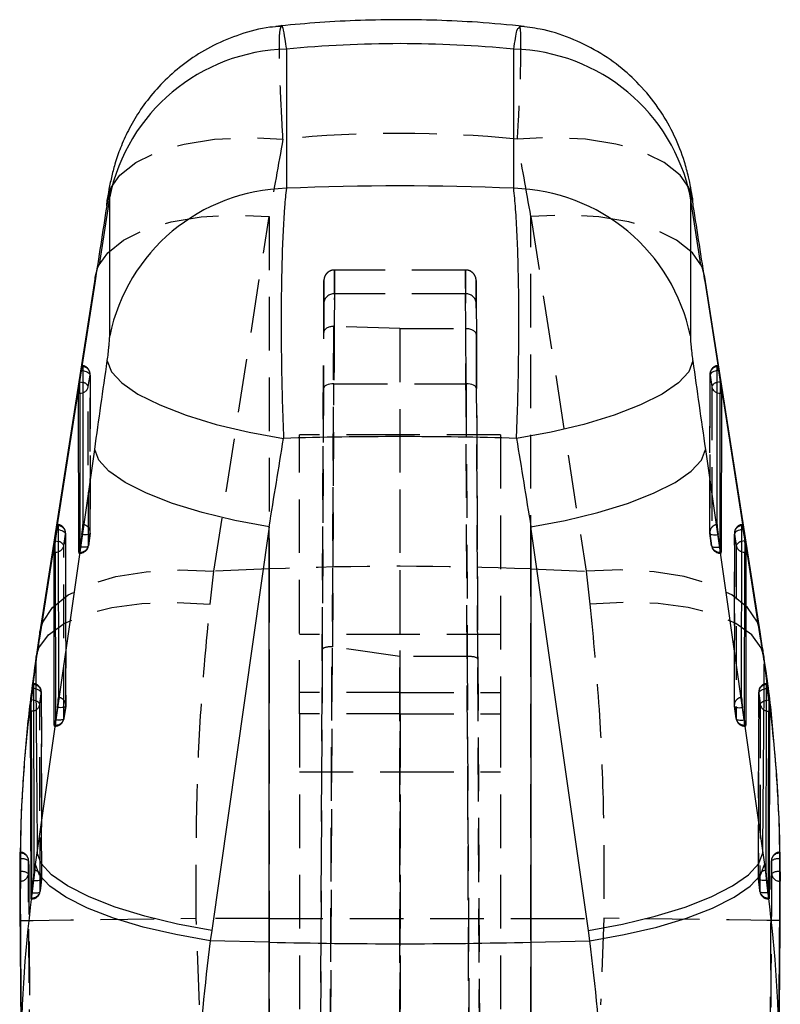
# Model space of a CAD drawing. Extents: x 81 to 759, y 45 to 588.
# Tile 23 of 24: x 409 to 445, y 541 to 588. Entities that reach past the tile are written whole.
import ezdxf

# ---------------------------------------------------------------- set-up
doc = ezdxf.new("R2010")
doc.units = 0
doc.header["$LTSCALE"] = 2
doc.linetypes.add('HIDDEN', pattern=[1.905, 1.27, -0.635])
doc.layers.get('0').update_dxf_attribs({"linetype": 'CONTINUOUS'})

msp = doc.modelspace()

# ---------------------------------------------------------------- linework, layer by layer
at = {"color": 7, "linetype": 'CONTINUOUS'}
for p, q in [((421.969834, 586.462022), (421.969834, 579.874397)), ((432.726594, 579.874397), (432.726594, 586.462022)), ((413.612412, 572.891638), (413.612412, 579.479263)), ((441.084016, 579.479263), (441.084016, 572.891638)), ((413.590157, 579.320983), (413.110509, 576.24814)), ((413.47279, 579.041035), (413.493456, 579.321415)), ((441.585919, 576.24814), (441.106271, 579.320983)), ((441.223638, 579.041035), (441.201444, 579.331518)), ((412.925611, 575.674028), (410.311713, 558.877379)), ((444.384715, 558.877379), (441.770817, 575.674028)), ((412.903038, 575.381086), (410.289139, 558.584437)), ((444.407289, 558.584437), (441.79339, 575.381086)), ((412.339965, 571.437553), (412.346023, 563.9565)), ((442.350405, 563.9565), (442.356462, 571.437553)), ((412.199583, 570.714683), (412.283139, 571.257935)), ((442.413289, 571.257935), (442.496845, 570.714683)), ((412.197021, 570.175604), (412.197021, 570.697815)), ((442.499407, 570.697815), (442.499407, 570.175604)), ((412.150846, 562.64712), (412.144751, 570.175604)), ((412.144751, 570.175604), (412.197021, 570.175604)), ((442.499407, 570.175604), (442.551677, 570.175604)), ((442.551677, 570.175604), (442.545581, 562.64712)), ((410.185908, 548.413516), (412.903038, 567.519114)), ((441.79339, 567.519114), (444.51052, 548.413516)), ((411.041944, 563.188211), (411.1255, 563.731462)), ((411.182328, 563.911081), (411.188916, 555.772961)), ((421.155798, 563.853816), (418.438668, 544.748218)), ((421.155798, 544.191451), (421.155798, 563.853816)), ((433.540629, 563.853816), (433.540629, 544.191451)), ((436.25776, 544.748218), (433.540629, 563.853816)), ((443.507512, 555.772961), (443.5141, 563.911081)), ((443.570927, 563.731462), (443.654484, 563.188211)), ((411.039381, 562.649132), (411.039381, 563.171343)), ((412.300936, 563.483373), (412.217417, 562.892691)), ((442.47901, 562.892691), (442.395492, 563.483373)), ((443.657047, 563.171343), (443.657047, 562.649132)), ((410.993741, 554.463581), (410.987111, 562.649132)), ((410.987111, 562.649132), (411.039381, 562.649132)), ((443.657047, 562.649132), (443.709316, 562.649132)), ((443.709316, 562.649132), (443.702687, 554.463581)), ((409.975034, 556.205095), (409.901908, 555.661903)), ((444.794519, 555.661903), (444.721394, 556.205095)), ((409.901908, 555.661903), (409.900426, 555.650414)), ((409.900426, 555.122659), (409.900426, 555.650414)), ((444.796002, 555.650414), (444.794519, 555.661903)), ((444.796002, 555.650414), (444.796002, 555.122659)), ((409.85664, 555.122659), (409.876655, 546.280042)), ((409.85664, 555.122659), (409.900426, 555.122659)), ((411.143829, 555.299834), (411.060312, 554.709152)), ((443.636116, 554.709152), (443.552599, 555.299834)), ((444.796002, 555.122659), (444.839787, 555.122659)), ((444.819773, 546.280042), (444.839787, 555.122659)), ((409.36971, 548.135713), (409.360404, 547.525064)), ((409.372748, 548.270941), (409.36971, 548.135713)), ((409.36971, 548.135713), (409.372748, 548.135713)), ((409.372748, 548.135713), (409.372748, 548.270941)), ((410.109666, 547.867463), (410.185908, 548.413516)), ((444.51052, 548.413516), (444.586762, 547.867463)), ((445.336024, 547.525064), (445.326718, 548.135713)), ((409.362917, 547.525064), (409.360404, 547.525064)), ((445.336024, 547.525064), (445.333511, 547.525064)), ((409.358457, 547.078983), (409.362917, 547.078983)), ((409.929773, 546.526269), (409.999911, 547.116787)), ((444.696516, 547.116787), (444.766654, 546.526269)), ((445.333511, 547.078983), (445.33797, 547.078983)), ((409.876655, 546.280042), (409.879231, 546.239183)), ((409.918434, 546.433077), (409.929773, 546.526269)), ((444.766654, 546.526269), (444.777994, 546.433077)), ((444.819207, 546.256245), (444.819773, 546.280042)), ((409.359197, 545.877338), (409.421238, 538.738117)), ((418.438668, 544.748218), (418.371037, 544.259817)), ((436.32539, 544.259817), (436.25776, 544.748218)), ((421.155798, 544.191451), (418.371037, 544.259817)), ((421.155798, 527.435557), (421.155798, 544.191451)), ((433.540629, 544.191451), (436.32539, 544.259817)), ((433.540629, 544.191451), (433.540629, 527.435557))]:
    msp.add_line(p, q, dxfattribs=at)
at = {"color": 7, "linetype": 'HIDDEN'}
for p, q in [((413.682839, 579.914749), (413.590157, 579.320983)), ((441.106271, 579.320983), (441.013589, 579.914749)), ((413.532359, 579.541863), (413.497694, 579.320431)), ((418.5419, 561.747745), (421.155798, 578.544394)), ((421.155798, 578.544394), (421.155798, 561.855168)), ((433.540629, 578.544394), (436.154528, 561.747745)), ((433.540629, 561.855168), (433.540629, 578.544394)), ((430.449498, 576.007814), (424.24693, 576.007814)), ((424.243016, 574.876846), (424.236844, 573.342086)), ((430.453412, 574.876846), (424.243016, 574.876846)), ((430.460025, 573.232294), (430.453412, 574.876846)), ((423.737436, 573.045985), (423.743021, 574.434743)), ((430.953407, 574.434743), (430.959436, 572.935582)), ((424.203932, 573.342056), (423.752412, 469.928303)), ((427.332425, 573.232294), (424.236844, 573.342086)), ((423.287026, 469.886363), (423.737436, 573.045985)), ((427.332425, 573.232294), (427.348184, 469.867364)), ((427.332425, 573.232294), (430.458057, 573.232294)), ((430.458057, 573.232294), (430.460025, 573.232294)), ((430.908881, 469.976724), (430.458057, 573.232294)), ((430.959436, 572.935582), (431.409222, 469.917514)), ((412.599194, 570.487485), (412.682752, 571.030737)), ((412.682752, 571.030737), (412.688808, 563.549668)), ((412.692634, 563.599408), (412.686577, 571.080477)), ((442.009851, 571.080477), (442.003794, 563.599408)), ((442.00762, 563.549668), (442.013676, 571.030737)), ((442.013676, 571.030737), (442.097233, 570.487485)), ((412.60529, 562.959001), (412.599194, 570.487485)), ((424.167689, 558.174432), (424.22312, 570.622937)), ((424.22312, 570.622937), (430.473308, 570.622937)), ((430.473308, 570.622937), (430.530765, 557.719425)), ((442.097233, 570.487485), (442.091138, 562.959001)), ((423.723124, 570.390374), (423.668149, 558.044032)), ((431.030316, 557.586581), (430.973303, 570.390374)), ((422.598214, 554.992349), (422.598214, 568.201185)), ((427.348214, 568.201185), (422.598214, 568.201185)), ((427.348214, 554.992349), (427.348214, 568.201185)), ((432.098214, 568.201185), (427.348214, 568.201185)), ((432.098214, 568.201185), (432.098214, 554.992349)), ((411.441556, 562.961013), (411.525112, 563.504264)), ((411.525112, 563.504264), (411.531702, 555.366144)), ((411.535526, 555.415869), (411.528938, 563.554005)), ((412.605117, 562.951565), (412.688635, 563.542248)), ((412.688808, 563.549668), (412.60529, 562.959001)), ((442.091138, 562.959001), (442.00762, 563.549668)), ((442.007793, 563.542248), (442.091311, 562.951565)), ((443.16749, 563.554005), (443.160901, 555.415869)), ((443.164725, 555.366144), (443.171315, 563.504264)), ((443.171315, 563.504264), (443.254872, 562.961013)), ((411.448183, 554.775462), (411.441556, 562.961013)), ((412.157097, 562.602401), (412.203116, 562.602401)), ((412.203116, 562.64712), (412.174333, 562.64712)), ((412.202994, 562.797085), (412.203116, 562.64712)), ((412.203116, 562.79783), (412.203116, 562.603996)), ((442.493312, 562.64712), (442.493434, 562.797085)), ((442.493312, 562.64712), (442.493312, 562.602401)), ((442.522094, 562.64712), (442.493312, 562.64712)), ((442.493312, 562.602401), (442.539331, 562.602401)), ((443.254872, 562.961013), (443.248245, 554.775462)), ((418.365613, 560.195015), (418.5419, 561.747745)), ((421.155798, 561.855168), (418.5419, 561.747745)), ((421.155798, 561.855168), (421.155798, 545.317606)), ((433.540629, 561.855168), (436.154528, 561.747745)), ((433.540629, 545.317606), (433.540629, 561.855168)), ((436.154528, 561.747745), (436.330815, 560.195015)), ((427.348214, 558.751196), (422.598214, 558.751196)), ((432.098214, 558.751196), (427.348214, 558.751196)), ((423.668149, 558.044032), (423.287032, 470.783339)), ((423.752422, 470.866048), (424.133757, 558.176622)), ((427.334931, 557.719425), (424.167689, 558.174432)), ((430.529828, 557.719425), (427.334931, 557.719425)), ((427.348184, 470.826053), (427.334931, 557.719425)), ((430.530765, 557.719425), (430.529828, 557.719425)), ((430.529828, 557.719425), (430.90887, 470.935003)), ((431.409215, 470.834889), (431.030316, 557.586581)), ((410.394773, 547.232792), (410.382338, 556.027845)), ((427.348214, 556.010023), (422.598214, 556.010023)), ((427.348214, 556.010023), (432.098214, 556.010023)), ((444.315684, 556.027815), (444.297543, 547.232852)), ((411.44801, 554.768027), (411.531529, 555.358709)), ((411.531702, 555.366144), (411.448183, 554.775462)), ((443.248245, 554.775462), (443.164725, 555.366144)), ((443.164899, 555.358709), (443.248418, 554.768027)), ((427.348214, 554.992349), (422.598214, 554.992349)), ((422.598214, 554.992349), (422.598214, 470.294961)), ((427.348214, 554.992349), (427.348214, 470.079952)), ((427.348214, 554.992349), (432.098214, 554.992349)), ((432.098214, 554.992349), (432.098214, 470.294961)), ((410.99999, 554.418877), (411.046008, 554.418877)), ((411.046008, 554.463581), (411.017227, 554.463581)), ((411.045887, 554.613546), (411.046008, 554.463581)), ((411.046008, 554.614306), (411.046008, 554.420457)), ((443.650419, 554.463581), (443.650541, 554.613546)), ((443.650419, 554.463581), (443.650419, 554.418877)), ((443.679201, 554.463581), (443.650419, 554.463581)), ((443.650419, 554.418877), (443.696438, 554.418877)), ((422.598214, 552.251191), (427.348214, 552.251191)), ((427.348214, 552.251191), (432.098214, 552.251191)), ((409.382884, 548.424423), (409.361024, 546.72134)), ((445.326718, 548.135713), (445.32368, 548.270941)), ((445.32368, 548.270941), (445.32368, 548.135713)), ((445.32368, 548.135713), (445.326718, 548.135713)), ((445.332979, 545.583636), (445.32558, 548.135713)), ((409.362917, 547.525064), (409.362917, 547.078983)), ((409.387602, 547.546536), (409.371643, 545.877234)), ((410.390793, 547.183142), (410.390916, 547.189594)), ((444.305512, 547.189594), (444.305512, 547.190041)), ((444.305635, 547.183142), (444.305512, 547.189594)), ((445.333511, 547.525064), (445.333511, 547.078983)), ((409.918108, 546.430663), (409.918434, 546.280042)), ((409.918434, 546.433077), (409.918434, 546.237007)), ((410.321845, 546.595574), (410.321952, 546.601654)), ((444.374582, 546.595574), (444.374476, 546.601654)), ((444.777994, 546.280042), (444.77832, 546.430782)), ((444.819773, 546.280042), (444.777994, 546.280042)), ((444.777994, 546.280042), (444.777994, 546.235339)), ((409.371643, 545.877234), (409.369929, 545.697883)), ((409.882164, 546.235339), (409.918434, 546.235339)), ((444.777994, 546.235339), (444.814683, 546.235339)), ((445.326087, 545.876072), (445.323771, 546.180845)), ((421.155798, 545.317606), (417.703187, 545.318679)), ((417.856748, 541.219816), (417.703187, 545.318679)), ((421.155798, 545.317606), (421.155798, 487.141953)), ((433.540629, 545.317606), (436.993241, 545.318679)), ((433.540629, 487.141953), (433.540629, 545.317606)), ((436.993241, 545.318679), (436.83968, 541.219816)), ((445.331073, 545.219392), (445.328307, 545.583651))]:
    msp.add_line(p, q, dxfattribs=at)
at = {"color": 8, "linetype": 'CONTINUOUS'}
for p, q in [((412.903038, 575.381086), (412.925611, 575.674028)), ((441.79339, 575.381086), (441.770817, 575.674028)), ((412.283139, 571.257935), (412.340118, 571.24889)), ((442.413289, 571.257935), (442.35631, 571.24889)), ((412.197021, 570.175604), (412.202994, 562.797085)), ((442.493434, 562.797085), (442.499407, 570.175604)), ((411.1255, 563.731462), (411.182481, 563.722417)), ((443.570927, 563.731462), (443.513947, 563.722417)), ((411.039381, 562.649132), (411.045887, 554.613546)), ((412.174333, 562.64712), (412.150846, 562.64712)), ((442.545581, 562.64712), (442.522094, 562.64712)), ((443.650541, 554.613546), (443.657047, 562.649132)), ((410.289139, 558.584437), (410.311713, 558.877379)), ((444.407289, 558.584437), (444.384715, 558.877379)), ((410.112853, 557.437078), (410.129524, 557.69153)), ((444.583575, 557.437078), (444.567809, 557.685376)), ((410.02882, 556.197391), (409.975034, 556.205095)), ((444.66761, 556.197391), (444.721394, 556.205095)), ((411.017227, 554.463581), (410.993741, 554.463581)), ((443.702687, 554.463581), (443.679201, 554.463581)), ((409.372748, 548.135713), (409.384318, 548.135445))]:
    msp.add_line(p, q, dxfattribs=at)
at = {"color": 7, "linetype": 'HIDDEN', "flags": 128}
for points in [[(413.683182, 579.915435), (414.09564, 580.496252), (414.853346, 581.102417), (415.876922, 581.598566), (417.13088, 581.967489), (418.571742, 582.196415), (420.149555, 582.277388), (421.809612, 582.207606)], [(441.013246, 579.915435), (440.600788, 580.496252), (439.843082, 581.102417), (438.819506, 581.598566), (437.565548, 581.967489), (436.124686, 582.196415), (434.546873, 582.277388), (432.886816, 582.207606)], [(413.493456, 579.321415), (413.630074, 579.801098), (413.683182, 579.915435)], [(441.201444, 579.331518), (441.066353, 579.801098), (441.013246, 579.915435)], [(413.11084, 576.248795), (413.51779, 576.824561), (414.266321, 577.426851), (415.278074, 577.920989), (416.518396, 578.290076), (417.944809, 578.521446), (419.508461, 578.607202), (421.155798, 578.544394)], [(441.585588, 576.248795), (441.178638, 576.824561), (440.430106, 577.426851), (439.418354, 577.920989), (438.178031, 578.290076), (436.751619, 578.521446), (435.187967, 578.607202), (433.540629, 578.544394)], [(412.925611, 575.674028), (413.058114, 576.134772), (413.11084, 576.248795)], [(441.770817, 575.674028), (441.638314, 576.134772), (441.585588, 576.248795)], [(412.340118, 571.24889), (412.361085, 571.244643), (412.435974, 571.225122), (412.504962, 571.200088), (412.56543, 571.170495), (412.615082, 571.137474), (412.652032, 571.102277), (412.674878, 571.066246), (412.682752, 571.030737)], [(442.35631, 571.24889), (442.335343, 571.244643), (442.260454, 571.225122), (442.191465, 571.200088), (442.130997, 571.170495), (442.081346, 571.137474), (442.044396, 571.102277), (442.021549, 571.066246), (442.013676, 571.030737)], [(424.22312, 570.622937), (424.125691, 570.618779), (424.031998, 570.60577), (423.945632, 570.584432), (423.869904, 570.555568), (423.807717, 570.520282), (423.761455, 570.479945), (423.732893, 570.436076), (423.723124, 570.390374)], [(430.973303, 570.390374), (430.963535, 570.436076), (430.934972, 570.479945), (430.888711, 570.520282), (430.826524, 570.555568), (430.750796, 570.584432), (430.66443, 570.60577), (430.570736, 570.618779), (430.473308, 570.622937)], [(411.182481, 563.722417), (411.203446, 563.718171), (411.278336, 563.69865), (411.347323, 563.673616), (411.407792, 563.644022), (411.457444, 563.611001), (411.494394, 563.575805), (411.517239, 563.539774), (411.525112, 563.504264)], [(412.688808, 563.549668), (412.683212, 563.528255), (412.662557, 563.509539), (412.627627, 563.494206), (412.579749, 563.482866), (412.520743, 563.475937), (412.452846, 563.473687), (412.378638, 563.476191), (412.300936, 563.483373)], [(442.00762, 563.549668), (442.013216, 563.528255), (442.033871, 563.509539), (442.068801, 563.494206), (442.116678, 563.482866), (442.175685, 563.475937), (442.243582, 563.473687), (442.31779, 563.476191), (442.395492, 563.483373)], [(443.513947, 563.722417), (443.492981, 563.718171), (443.418092, 563.69865), (443.349105, 563.673616), (443.288636, 563.644022), (443.238984, 563.611001), (443.202034, 563.575805), (443.179189, 563.539774), (443.171315, 563.504264)], [(412.60529, 562.959001), (412.599694, 562.937588), (412.579038, 562.918857), (412.544109, 562.903539), (412.496231, 562.892184), (412.437224, 562.885255), (412.369327, 562.883005), (412.295119, 562.885524), (412.217417, 562.892691)], [(442.091138, 562.959001), (442.096734, 562.937588), (442.11739, 562.918857), (442.152319, 562.903539), (442.200197, 562.892184), (442.259204, 562.885255), (442.3271, 562.883005), (442.401309, 562.885524), (442.47901, 562.892691)], [(410.311713, 558.877379), (410.444216, 559.338123), (410.90389, 560.027913), (411.652422, 560.630203), (412.664175, 561.12434), (413.904497, 561.493427), (415.330911, 561.724812), (416.894562, 561.810554), (418.5419, 561.747745)], [(444.384715, 558.877379), (444.252212, 559.338123), (443.792537, 560.027913), (443.044006, 560.630203), (442.032253, 561.12434), (440.791931, 561.493427), (439.365517, 561.724812), (437.801866, 561.810554), (436.154528, 561.747745)], [(410.129524, 557.69153), (410.257934, 558.119775), (410.71076, 558.740438), (411.45568, 559.277639), (412.466949, 559.712783), (413.709613, 560.030863), (415.140722, 560.220853), (416.71081, 560.276211), (418.365613, 560.195015)], [(444.567809, 557.685376), (444.438493, 558.119775), (443.985668, 558.740438), (443.240747, 559.277639), (442.229478, 559.712783), (440.986815, 560.030863), (439.555706, 560.220853), (437.985617, 560.276211), (436.330815, 560.195015)], [(410.376089, 555.982799), (410.368182, 556.018249), (410.345244, 556.054041), (410.308144, 556.088806), (410.258299, 556.121231), (410.197601, 556.150079), (410.128365, 556.174249), (410.053222, 556.192831), (410.02882, 556.197391)], [(444.320338, 555.982799), (444.328245, 556.018249), (444.351184, 556.054041), (444.388284, 556.088806), (444.438128, 556.121231), (444.498826, 556.150079), (444.568063, 556.174249), (444.643206, 556.192831), (444.66761, 556.197391)], [(410.303692, 555.442259), (410.295768, 555.477679), (410.272781, 555.513323), (410.235609, 555.547864), (410.185664, 555.579976), (410.124852, 555.608407), (410.055491, 555.632115), (410.029071, 555.639268)], [(410.376089, 555.982799), (410.376643, 555.612431), (410.378907, 554.130957), (410.388997, 548.205138), (410.390916, 547.189594)], [(444.305536, 547.202737), (444.306218, 547.559962), (444.308965, 549.041391), (444.318811, 554.96724), (444.320338, 555.982799)], [(444.392736, 555.442259), (444.400659, 555.477679), (444.423646, 555.513323), (444.460819, 555.547864), (444.510764, 555.579976), (444.571576, 555.608407), (444.640937, 555.632115), (444.667353, 555.639268)], [(410.321952, 546.601654), (410.321093, 546.972007), (410.317744, 548.453436), (410.305663, 554.37927), (410.303692, 555.442259)], [(411.531702, 555.366144), (411.526105, 555.344716), (411.50545, 555.326001), (411.47052, 555.310667), (411.422643, 555.299327), (411.363636, 555.292398), (411.295739, 555.290148), (411.221531, 555.292652), (411.143829, 555.299834)], [(443.164725, 555.366144), (443.170323, 555.344716), (443.190978, 555.326001), (443.225908, 555.310667), (443.273785, 555.299327), (443.332792, 555.292398), (443.400689, 555.290148), (443.474897, 555.292652), (443.552599, 555.299834)], [(444.392736, 555.442259), (444.392056, 555.071876), (444.389267, 553.590403), (444.37692, 547.664583), (444.374476, 546.601654)], [(411.448183, 554.775462), (411.442586, 554.754049), (411.421931, 554.735319), (411.387003, 554.72), (411.339125, 554.70866), (411.280117, 554.701731), (411.21222, 554.699466), (411.138012, 554.701985), (411.060312, 554.709152)], [(443.248245, 554.775462), (443.253842, 554.754049), (443.274497, 554.735319), (443.309425, 554.72), (443.357302, 554.70866), (443.416311, 554.701731), (443.484208, 554.699466), (443.558416, 554.701985), (443.636116, 554.709152)], [(409.999911, 547.116787), (410.077965, 547.110901), (410.152585, 547.109619), (410.220925, 547.113017), (410.280388, 547.120944), (410.328705, 547.133089), (410.364038, 547.149003), (410.385041, 547.168092), (410.390793, 547.183142)], [(444.696516, 547.116787), (444.618462, 547.110901), (444.543843, 547.109619), (444.475502, 547.113017), (444.416039, 547.120944), (444.367722, 547.133089), (444.33239, 547.149003), (444.311387, 547.168092), (444.305635, 547.183142)], [(409.929773, 546.526269), (410.007956, 546.520889), (410.082726, 546.5201), (410.151233, 546.523944), (410.210863, 546.532244), (410.259346, 546.544716), (410.294833, 546.560869), (410.315971, 546.580092), (410.321845, 546.595574)], [(409.365355, 545.219392), (409.526906, 545.217857), (409.994728, 545.220882), (410.752852, 545.228333), (411.775399, 545.239986), (413.027464, 545.255423), (414.46631, 545.274124), (416.042822, 545.295463), (417.703187, 545.318679)], [(421.155798, 545.317606), (422.701322, 545.317189), (424.249056, 545.316891), (425.798266, 545.316712), (427.348214, 545.316652), (428.898161, 545.316712), (430.447371, 545.316891), (431.995106, 545.317189), (433.540629, 545.317606)], [(445.331073, 545.219392), (445.169522, 545.217857), (444.7017, 545.220882), (443.943576, 545.228333), (442.921029, 545.239986), (441.668964, 545.255423), (440.230118, 545.274124), (438.653606, 545.295463), (436.993241, 545.318679)]]:
    msp.add_lwpolyline(points, dxfattribs=at)
at = {"color": 7, "linetype": 'CONTINUOUS', "flags": 128}
for points in [[(412.283139, 571.257935), (412.29414, 571.32578), (412.304755, 571.383939), (412.314568, 571.430118), (412.323191, 571.462498), (412.330286, 571.479813), (412.335572, 571.481348), (412.338841, 571.467087), (412.339965, 571.437553)], [(413.497986, 571.703867), (413.690659, 571.195514), (414.180602, 570.666895), (414.951372, 570.135758), (415.977094, 569.619954), (417.223341, 569.136769), (418.648282, 568.702445), (420.204084, 568.331555), (421.838526, 568.036542)], [(441.198442, 571.703867), (441.005769, 571.195514), (440.515826, 570.666895), (439.745056, 570.135758), (438.719334, 569.619954), (437.473086, 569.136769), (436.048146, 568.702445), (434.492344, 568.331555), (432.857902, 568.036542)], [(442.356462, 571.437553), (442.357586, 571.467087), (442.360856, 571.481348), (442.366141, 571.479813), (442.373236, 571.462498), (442.381859, 571.430118), (442.391673, 571.383939), (442.402288, 571.32578), (442.413289, 571.257935)], [(421.155798, 563.853816), (419.534587, 564.151273), (417.993468, 564.523474), (416.583502, 564.958081), (415.351404, 565.44073), (414.337994, 565.955386), (413.57685, 566.485018), (413.093189, 567.012087), (412.903038, 567.519114)], [(433.540629, 563.853816), (435.161841, 564.151273), (436.70296, 564.523474), (438.112925, 564.958081), (439.345024, 565.44073), (440.358434, 565.955386), (441.119577, 566.485018), (441.603238, 567.012087), (441.79339, 567.519114)], [(411.1255, 563.731462), (411.136501, 563.799307), (411.147116, 563.857467), (411.156929, 563.903645), (411.165553, 563.936026), (411.172648, 563.953341), (411.177934, 563.954876), (411.181203, 563.940615), (411.182328, 563.911081)], [(443.5141, 563.911081), (443.515225, 563.940615), (443.518494, 563.954876), (443.52378, 563.953341), (443.530875, 563.936026), (443.539499, 563.903645), (443.549311, 563.857467), (443.559927, 563.799307), (443.570927, 563.731462)], [(410.039647, 547.590361), (410.039066, 547.959388), (410.036812, 549.441115), (410.028794, 555.368067), (410.027557, 556.38525)], [(444.668871, 556.38525), (444.668431, 556.019873), (444.666599, 554.538131), (444.658368, 548.61118), (444.656781, 547.590361)], [(418.438668, 544.748218), (416.817457, 545.04566), (415.276338, 545.417861), (413.866372, 545.852483), (412.634273, 546.335117), (411.620863, 546.849773), (410.85972, 547.37942), (410.376059, 547.906489), (410.185908, 548.413516)], [(436.25776, 544.748218), (437.878971, 545.04566), (439.42009, 545.417861), (440.830056, 545.852483), (442.062155, 546.335117), (443.075564, 546.849773), (443.836708, 547.37942), (444.320368, 547.906489), (444.51052, 548.413516)], [(418.371037, 544.259817), (416.747139, 544.546471), (415.203539, 544.908331), (413.791454, 545.333401), (412.557736, 545.807586), (411.54332, 546.315134), (410.781865, 546.839223), (410.298635, 547.362447), (410.109666, 547.867463)], [(436.32539, 544.259817), (437.949288, 544.546471), (439.492888, 544.908331), (440.904974, 545.333401), (442.138692, 545.807586), (443.153108, 546.315134), (443.914563, 546.839223), (444.397793, 547.362447), (444.586762, 547.867463)], [(444.766654, 546.526269), (444.688472, 546.520889), (444.613701, 546.5201), (444.545195, 546.523944), (444.485564, 546.532244), (444.437082, 546.544716), (444.401594, 546.560869), (444.380457, 546.580092), (444.374582, 546.595574)]]:
    msp.add_lwpolyline(points, dxfattribs=at)
at = {"color": 8, "linetype": 'CONTINUOUS', "flags": 128}
for points in [[(412.199583, 570.714683), (412.277529, 570.701391), (412.340575, 570.685432)], [(442.496845, 570.714683), (442.418899, 570.701391), (442.355853, 570.685432)], [(411.041944, 563.188211), (411.11989, 563.174919), (411.182937, 563.15896)], [(443.654484, 563.188211), (443.576538, 563.174919), (443.513491, 563.15896)], [(410.029071, 555.639268), (409.980219, 555.650175), (409.901908, 555.661903)], [(444.667353, 555.639268), (444.716208, 555.650175), (444.794519, 555.661903)], [(410.031066, 555.141927), (409.973845, 555.12865), (409.900426, 555.122659)], [(409.900426, 555.122659), (409.908917, 550.679953), (409.918108, 546.430663)], [(444.665379, 555.141927), (444.722582, 555.12865), (444.796002, 555.122659)], [(444.77832, 546.430782), (444.78751, 550.679953), (444.796002, 555.122659)]]:
    msp.add_lwpolyline(points, dxfattribs=at)
at = {"color": 7, "linetype": 'CONTINUOUS'}
for centre, radius, start, end in [((422.188216, 577.707914), 8.756831, 91.4290195, 168.3295642), ((432.508211, 577.707914), 8.756831, 11.6704358, 88.5709805), ((422.188216, 571.120289), 8.756831, 91.4290195, 168.3295642), ((432.508211, 571.120289), 8.756831, 11.6704358, 88.5709805), ((417.521364, 569.897738), 5.384121, 171.2726742, 171.4542372), ((437.175064, 569.897738), 5.384121, 8.5457628, 8.7273258), ((408.11032, 564.121435), 4.238913, 351.3426597, 357.7700766), ((446.586108, 564.121435), 4.238913, 182.2299234, 188.6573403), ((416.844106, 562.297982), 5.870059, 171.2770966, 171.4436307), ((437.852322, 562.297982), 5.870059, 8.5563693, 8.7229034), ((407.294024, 563.586443), 4.972031, 350.8737935, 351.9793032), ((447.402404, 563.586443), 4.972031, 188.0206968, 189.1262065), ((406.953532, 555.937865), 4.238593, 351.3424167, 357.7703195), ((447.742896, 555.937865), 4.238593, 182.2296805, 188.6575833), ((406.150293, 555.401107), 4.958536, 350.8699455, 351.978297), ((448.546135, 555.401107), 4.958536, 188.021703, 189.1300545), ((427.348214, 796.799725), 252.684163, 268.59573789, 271.40426211)]:
    msp.add_arc(centre, radius, start, end, dxfattribs=at)
at = {"color": 7, "linetype": 'HIDDEN'}
for centre, radius, start, end in [((424.216379, 574.403185), 0.474409, 86.7813163, 176.1857867), ((430.480049, 574.403185), 0.474409, 3.8142133, 93.2186837), ((412.280577, 571.080146), 0.406, 0.0463892, 82.4548707), ((412.313672, 571.067573), 0.370914, 354.3004695, 85.9349432), ((442.415851, 571.080146), 0.406, 97.5451293, 179.9536108), ((442.382756, 571.067573), 0.370914, 94.0650568, 185.6995305), ((412.310116, 570.377719), 0.309216, 20.7922123, 84.347081), ((412.232344, 570.556171), 0.373225, 286.9203739, 349.3952097), ((442.386312, 570.377719), 0.309216, 95.652919, 159.2077877), ((442.464084, 570.556171), 0.373225, 190.6047903, 253.0796261), ((411.122938, 563.553674), 0.406, 0.0463892, 82.4548707), ((412.319719, 563.586511), 0.370923, 354.2996402, 85.9335509), ((442.376708, 563.586511), 0.370923, 94.0664491, 185.7003598), ((443.57349, 563.553674), 0.406, 97.5451293, 179.9536108), ((411.156033, 563.541101), 0.370913, 354.3003273, 85.9347786), ((412.286634, 563.599083), 0.406, 351.9520423, 0.0463892), ((442.409794, 563.599083), 0.406, 179.9536108, 188.0479577), ((443.540395, 563.541101), 0.370913, 94.0652214, 185.6996727), ((411.152476, 562.851245), 0.309218, 20.7924338, 84.3466604), ((443.543952, 562.851245), 0.309218, 95.6533396, 159.2075662), ((411.074702, 563.029702), 0.373229, 286.9207834, 349.3948001), ((412.220327, 563.040171), 0.393427, 267.4927568, 348.0935804), ((412.203116, 563.008407), 0.406, 270, 351.9520423), ((442.476101, 563.040171), 0.393427, 191.9064196, 272.5072432), ((442.493312, 563.008407), 0.406, 188.0479577, 270), ((443.621726, 563.029702), 0.373229, 190.6051999, 253.0792166), ((427.348214, 411.008554), 150.973663, 87.64926661, 92.35073339), ((409.973185, 556.027202), 0.406, 0.083319, 83.1111523), ((410.005217, 556.013758), 0.372163, 355.2282289, 86.5585869), ((444.723243, 556.027202), 0.406, 96.9701614, 179.916681), ((444.691211, 556.013758), 0.372163, 93.4414131, 184.7717711), ((411.162621, 555.402979), 0.370915, 354.300636, 85.9347767), ((443.533807, 555.402979), 0.370915, 94.0652233, 185.699364), ((409.929447, 555.508075), 0.379988, 285.5111823, 350.0258624), ((411.129527, 555.415548), 0.406, 351.9520423, 0.0463892), ((443.566901, 555.415548), 0.406, 179.9536108, 188.0479577), ((444.766908, 555.508014), 0.379906, 189.9670759, 254.499386), ((411.063211, 554.856644), 0.393439, 267.4940438, 348.0921649), ((411.046009, 554.824871), 0.406, 270, 351.9520423), ((443.633217, 554.856644), 0.393439, 191.9078351, 272.5059562), ((443.650419, 554.824871), 0.406, 188.0479577, 270), ((409.372747, 548.043264), 0.406, 0.3581316, 88.8113101), ((409.396215, 548.022045), 0.382706, 2.1268945, 92.0731478), ((409.462289, 547.611995), 0.529225, 53.2878719, 98.4722274), ((445.32368, 548.043264), 0.406, 91.0974647, 179.6418684), ((445.300213, 548.022045), 0.382706, 87.9268522, 177.8731055), ((445.238901, 547.603714), 0.538712, 80.9455452, 126.5916968), ((409.45225, 546.962599), 0.569515, 56.22309, 99.0246576), ((409.383025, 547.465435), 0.386975, 267.0213322, 355.6353585), ((410.019293, 547.218195), 0.372722, 355.5991083, 86.8694978), ((409.987744, 547.232012), 0.406, 353.0870886, 0.1080742), ((444.708684, 547.232012), 0.406, 179.8919258, 186.9129114), ((444.677135, 547.218195), 0.372722, 93.1305022, 184.4008917), ((445.244177, 546.962599), 0.569515, 80.9753424, 123.77691), ((445.313402, 547.465435), 0.386975, 184.3646415, 272.9786678), ((409.936218, 546.671676), 0.392037, 267.3998976, 349.7111877), ((409.918434, 546.641335), 0.406, 270, 353.5278437), ((444.760209, 546.671676), 0.392037, 190.2888123, 272.6001024), ((444.777994, 546.641335), 0.406, 186.4721563, 270)]:
    msp.add_arc(centre, radius, start, end, dxfattribs=at)
at = {"color": 8, "linetype": 'CONTINUOUS'}
for centre, radius, start, end in [((412.197757, 570.62373), 0.448127, 269.9058079, 288.6373913), ((442.498671, 570.62373), 0.448127, 251.3626087, 270.0941921), ((411.040079, 563.097503), 0.448372, 269.9108555, 288.6322258), ((443.656349, 563.097503), 0.448372, 251.3677742, 270.0891445)]:
    msp.add_arc(centre, radius, start, end, dxfattribs=at)
at = {"color": 7, "linetype": 'CONTINUOUS'}
for centre, major_axis, ratio, start_param, end_param in [((427.348214, 496.006069), (0, 90.716235), 0.783211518, 6.207414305, 6.358956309), ((427.348214, 539.873321), (71.05, 0), 0.564618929, 1.495025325, 1.646567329), ((418.299286, 581.552423), (61.763392, 396.392871), 0.010924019, 1.578834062, 1.588067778), ((436.397142, 581.552423), (-61.763392, 396.392871), 0.010924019, 4.695117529, 4.704351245), ((418.299286, 634.498635), (61.785549, 438.842293), 0.009118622, 4.560446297, 4.570088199), ((436.397142, 634.498635), (-61.785549, 438.842293), 0.009118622, 1.713097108, 1.72273901), ((412.200882, 570.536896), (0.050078, 0.405988), 0.062455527, 1.170945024, 2.675558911), ((442.495546, 570.536896), (-0.050078, 0.405988), 0.062455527, 3.607626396, 5.112240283), ((427.348214, 539.873321), (71.05, 0), 0.397583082, 1.493171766, 1.648420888), ((427.348214, 633.386893), (70.876199, 439.018327), 0.011312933, 4.555162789, 4.564804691), ((427.348214, 633.386893), (-70.876199, 439.018327), 0.011312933, 1.718380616, 1.728022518), ((411.043243, 563.010423), (0.050078, 0.405988), 0.062455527, 1.170945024, 2.675558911), ((443.653185, 563.010423), (-0.050078, 0.405988), 0.062455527, 3.607626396, 5.112240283), ((412.206977, 563.008407), (0.050078, 0.405988), 0.062455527, 2.675558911, 4.1748294), ((442.48945, 563.008407), (-0.050078, 0.405988), 0.062455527, 2.108355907, 3.607626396), ((410.287269, 546.828885), (3.158849, 25.608591), 0.062452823, 1.10159249, 1.151401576), ((444.409159, 546.828885), (-3.158849, 25.608591), 0.062452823, 5.131783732, 5.181592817), ((411.049871, 554.824871), (0.050078, 0.405988), 0.062455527, 2.675558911, 4.1748294), ((443.646557, 554.824871), (-0.050078, 0.405988), 0.062455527, 2.108355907, 3.607626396)]:
    msp.add_ellipse(centre, major_axis=major_axis, ratio=ratio, start_param=start_param, end_param=end_param, dxfattribs=at)
at = {"color": 7, "linetype": 'HIDDEN'}
for centre, major_axis, ratio, start_param, end_param in [((427.348214, 580.440681), (70.823138, 396.72266), 0.014300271, 1.568895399, 1.578129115), ((427.348214, 496.006069), (0, 86.464654), 0.821723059, 6.205152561, 6.361218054), ((427.348214, 580.440681), (-70.823138, 396.72266), 0.014300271, 4.705056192, 4.714289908), ((424.204857, 565.85781), (0.042073, 10.15), 0.000166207, 5.806619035, 7.365291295), ((430.49157, 565.85781), (-0.042073, 10.15), 0.000166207, 5.201079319, 6.75975158), ((423.704862, 565.85999), (0.042073, 9.65), 0.000174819, 5.806619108, 6.496421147), ((430.991566, 565.85999), (-0.042073, 9.65), 0.000174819, 5.92756121, 6.759751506), ((423.704862, 565.85999), (0.042073, 9.65), 0.000174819, 0.21323584, 1.082106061), ((430.991566, 565.85999), (-0.042073, 9.65), 0.000174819, 5.201079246, 5.92756121), ((424.237431, 573.043799), (0.499996, -0.002097), 0.597682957, 1.640351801, 3.14131464), ((424.236409, 572.789603), (-0.082966, 0.547706), 0.900113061, 6.115588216, 6.181467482), ((430.45944, 572.9334), (0.499996, 0.002097), 0.597784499, 0.000278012, 1.567120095), ((424.168144, 558.041852), (0.499995, -0.002205), 0.269905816, 1.640816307, 3.141779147), ((424.163562, 557.012819), (-0.032707, 1.163746), 0.428469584, 6.209425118, 6.27736616), ((430.530321, 557.584402), (0.499995, 0.002205), 0.270052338, 6.282998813, 7.851902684)]:
    msp.add_ellipse(centre, major_axis=major_axis, ratio=ratio, start_param=start_param, end_param=end_param, dxfattribs=at)
at = {"color": 7, "linetype": 'CONTINUOUS'}
for points, knots in [([(433.223908, 587.541223), (432.484985, 587.610821), (430.468016, 587.800796), (427.15684, 587.892222), (423.973776, 587.781677), (422.084755, 587.600079), (421.47252, 587.541223)], [0, 0, 0, 0, 0.189154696, 0.516318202, 0.843237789, 1, 1, 1, 1]), ([(421.724238, 587.538347), (421.545616, 587.528064), (420.887713, 587.490186), (419.804033, 587.189127), (418.533784, 586.675405), (417.414512, 586.003732), (416.451942, 585.230841), (415.648238, 584.38988), (414.999413, 583.518534), (414.49584, 582.651506), (414.123346, 581.821819), (413.864712, 581.069113), (413.687789, 580.381206), (413.587817, 579.906603), (413.543329, 579.614009), (413.532359, 579.541863)], [0, 0, 0, 0, 0.0430784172, 0.1586669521, 0.2685322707, 0.3729593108, 0.4719544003, 0.5653058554, 0.6526096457, 0.7332935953, 0.8066922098, 0.8719376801, 0.9262755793, 0.9818213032, 1, 1, 1, 1]), ([(441.201226, 579.330132), (441.198743, 579.346966), (441.143015, 579.724656), (441.034417, 580.294694), (440.765967, 581.309525), (440.353522, 582.376373), (439.678532, 583.574154), (438.838228, 584.646178), (437.834224, 585.593336), (436.700768, 586.3869), (435.400336, 587.014051), (434.141685, 587.419725), (433.314756, 587.505153), (432.978147, 587.539927)], [0, 0, 0, 0, 0.00413456, 0.092765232, 0.152338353, 0.257654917, 0.363236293, 0.477208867, 0.578905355, 0.689216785, 0.803443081, 0.919989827, 1, 1, 1, 1]), ([(421.969834, 579.874397), (421.940848, 579.594974), (421.853377, 578.751748), (421.770885, 577.005813), (421.719356, 574.452716), (421.724765, 572.089998), (421.773128, 569.763944), (421.816727, 568.612342), (421.838526, 568.036542)], [0, 0, 0, 0, 0.119286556, 0.359976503, 0.501151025, 0.745380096, 0.872690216, 1, 1, 1, 1]), ([(432.857902, 568.036542), (432.873347, 568.430219), (432.911034, 569.39085), (432.950344, 570.972225), (432.974765, 572.881373), (432.969047, 575.233278), (432.912597, 577.342081), (432.821675, 578.947236), (432.758288, 579.565343), (432.726594, 579.874397)], [0, 0, 0, 0, 0.0874619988, 0.2134201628, 0.3393778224, 0.4992431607, 0.7385518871, 0.8692757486, 1, 1, 1, 1]), ([(413.612412, 579.479263), (413.612208, 579.496345), (413.61144, 579.560807), (413.6006, 579.608935), (413.57622, 579.564825), (413.543056, 579.43778), (413.508554, 579.263511), (413.482561, 579.101817), (413.47279, 579.041035)], [0, 0, 0, 0, 0.076039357, 0.286949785, 0.497807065, 0.640420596, 0.864831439, 1, 1, 1, 1]), ([(441.223638, 579.041035), (441.218713, 579.072143), (441.198139, 579.202098), (441.162487, 579.397546), (441.128625, 579.537426), (441.102993, 579.599457), (441.086983, 579.590545), (441.084917, 579.513064), (441.084016, 579.479263)], [0, 0, 0, 0, 0.068204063, 0.284920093, 0.501796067, 0.625538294, 0.836642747, 1, 1, 1, 1]), ([(413.497986, 571.703867), (413.498735, 571.709147), (413.51483, 571.822643), (413.545392, 572.057668), (413.576922, 572.348352), (413.599665, 572.604821), (413.610887, 572.779849), (413.612032, 572.863801), (413.612412, 572.891638)], [0, 0, 0, 0, 0.011930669, 0.256452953, 0.501148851, 0.641875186, 0.881253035, 1, 1, 1, 1]), ([(441.084016, 572.891638), (441.084029, 572.887064), (441.084187, 572.830542), (441.090658, 572.682301), (441.111879, 572.426554), (441.142401, 572.134586), (441.171593, 571.896155), (441.19291, 571.743485), (441.198442, 571.703867)], [0, 0, 0, 0, 0.021008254, 0.259601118, 0.498148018, 0.658252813, 0.911315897, 1, 1, 1, 1]), ([(410.311713, 558.877379), (410.296561, 558.779864), (410.235969, 558.389901), (410.17549, 557.993142), (410.130134, 557.695598)], [0, 0, 0, 0, 0.25006367, 1, 1, 1, 1]), ([(444.566293, 557.695598), (444.551184, 557.795028), (444.490737, 558.192823), (444.430155, 558.583987), (444.384715, 558.877379)], [0, 0, 0, 0, 0.249951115, 1, 1, 1, 1]), ([(410.133027, 557.689816), (410.008878, 556.805848), (409.754346, 554.993514), (409.521966, 552.151472), (409.39741, 549.938263), (409.385415, 548.688132), (409.382884, 548.424423)], [0, 0, 0, 0, 0.296585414, 0.608066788, 0.917323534, 1, 1, 1, 1]), ([(410.112853, 557.437078), (410.115933, 557.023087), (410.129818, 555.156858), (410.15352, 552.144745), (410.175969, 549.558559), (410.185908, 548.413516)], [0, 0, 0, 0, 0.137078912, 0.617938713, 1, 1, 1, 1]), ([(444.51052, 548.413516), (444.520192, 549.527227), (444.542838, 552.134929), (444.566545, 555.147002), (444.580658, 557.044827), (444.583575, 557.437078)], [0, 0, 0, 0, 0.371616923, 0.870122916, 1, 1, 1, 1]), ([(445.32558, 548.135713), (445.325475, 548.182768), (445.323193, 549.20289), (445.233144, 551.199056), (445.023224, 554.089363), (444.79226, 556.264369), (444.596689, 557.431646), (444.55432, 557.684527)], [0, 0, 0, 0, 0.014298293, 0.309982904, 0.611915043, 0.91592469, 1, 1, 1, 1]), ([(410.016606, 556.423858), (410.012583, 556.411339), (410.004536, 556.386298), (409.989396, 556.304022), (409.979389, 556.23509), (409.975034, 556.205095)], [0, 0, 0, 0, 0.3609575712, 0.7219273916, 1, 1, 1, 1]), ([(410.027557, 556.38525), (410.027233, 556.403247), (410.026756, 556.429804), (410.022516, 556.425882), (410.021149, 556.424618)], [0, 0, 0, 0, 0.677715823, 1, 1, 1, 1]), ([(444.675273, 556.424663), (444.673627, 556.425458), (444.669601, 556.427402), (444.669142, 556.40091), (444.668871, 556.38525)], [0, 0, 0, 0, 0.40886648, 1, 1, 1, 1]), ([(444.721394, 556.205095), (444.716346, 556.23964), (444.705637, 556.312921), (444.690098, 556.394304), (444.682398, 556.415745), (444.678547, 556.426466)], [0, 0, 0, 0, 0.308387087, 0.654186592, 1, 1, 1, 1]), ([(409.900426, 555.650414), (409.895123, 555.606752), (409.884518, 555.519419), (409.87105, 555.379056), (409.861367, 555.252689), (409.857061, 555.167709), (409.856744, 555.133797), (409.85664, 555.122659)], [0, 0, 0, 0, 0.223659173, 0.447361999, 0.670219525, 0.891686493, 1, 1, 1, 1]), ([(444.839787, 555.122659), (444.839331, 555.147342), (444.83842, 555.196704), (444.830724, 555.313655), (444.819189, 555.446458), (444.806815, 555.563526), (444.798775, 555.628132), (444.796002, 555.650414)], [0, 0, 0, 0, 0.220172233, 0.440323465, 0.661083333, 0.883115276, 1, 1, 1, 1]), ([(409.372748, 548.135713), (409.371481, 548.069879), (409.367573, 547.866712), (409.364795, 547.66286), (409.362917, 547.525064)], [0, 0, 0, 0, 0.3240395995, 1, 1, 1, 1]), ([(409.379535, 548.442409), (409.378667, 548.42968), (409.376929, 548.40422), (409.374449, 548.333174), (409.373098, 548.283756), (409.372748, 548.270941)], [0, 0, 0, 0, 0.425506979, 0.85103532, 1, 1, 1, 1]), ([(409.38237, 548.404501), (409.382185, 548.422475), (409.38191, 548.449131), (409.380919, 548.444858), (409.380597, 548.443467)], [0, 0, 0, 0, 0.674341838, 1, 1, 1, 1]), ([(409.442282, 539.422334), (409.441378, 539.54511), (409.436837, 540.161646), (409.41822, 542.753221), (409.399238, 545.624484), (409.384812, 548.002025), (409.38237, 548.404501)], [0, 0, 0, 0, 0.04100651, 0.20592041, 0.865576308, 1, 1, 1, 1]), ([(445.314058, 548.404501), (445.313322, 548.28251), (445.309608, 547.666751), (445.293619, 545.075978), (445.274498, 542.203909), (445.257096, 539.825594), (445.254146, 539.422334)], [0, 0, 0, 0, 0.040743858, 0.20565769, 0.865313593, 1, 1, 1, 1]), ([(445.315762, 548.446924), (445.315677, 548.447662), (445.314827, 548.455072), (445.314329, 548.434808), (445.314108, 548.410138), (445.314058, 548.404501)], [0, 0, 0, 0, 0.078623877, 0.789442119, 1, 1, 1, 1]), ([(409.360404, 547.525064), (409.359942, 547.479443), (409.35902, 547.388202), (409.358352, 547.255335), (409.358157, 547.145936), (409.358362, 547.100302), (409.358457, 547.078983)], [0, 0, 0, 0, 0.257943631, 0.515883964, 0.773836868, 1, 1, 1, 1]), ([(409.999911, 547.116787), (410.001225, 547.127616), (410.00783, 547.182078), (410.019179, 547.286127), (410.031094, 547.417287), (410.038451, 547.524904), (410.03927, 547.569726), (410.039647, 547.590361)], [0, 0, 0, 0, 0.060513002, 0.304325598, 0.548162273, 0.791983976, 1, 1, 1, 1]), ([(444.656781, 547.590361), (444.656796, 547.586229), (444.656895, 547.560557), (444.659791, 547.494068), (444.668893, 547.374913), (444.681697, 547.242518), (444.691737, 547.157339), (444.696516, 547.116787)], [0, 0, 0, 0, 0.046774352, 0.290650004, 0.534520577, 0.778395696, 1, 1, 1, 1]), ([(445.33797, 547.078983), (445.338074, 547.10381), (445.338282, 547.153462), (445.338021, 547.271005), (445.337309, 547.399907), (445.336433, 547.48521), (445.336024, 547.525064)], [0, 0, 0, 0, 0.257940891, 0.515868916, 0.77381168, 1, 1, 1, 1]), ([(409.361024, 546.72134), (409.358401, 546.583636), (409.351917, 546.243216), (409.36109, 545.901382), (409.366552, 545.697824)], [0, 0, 0, 0, 0.404512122, 1, 1, 1, 1]), ([(409.358457, 547.078983), (409.368904, 545.583058), (409.389797, 542.591208), (409.414115, 539.599447), (409.426274, 538.103566)], [0, 0, 0, 0, 0.500000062, 1, 1, 1, 1]), ([(409.362917, 547.078983), (409.373639, 545.496905), (409.38573, 543.712913), (409.407823, 540.721129), (409.418956, 539.311393), (409.428495, 538.103566)], [0, 0, 0, 0, 0.528794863, 0.59628323, 1, 1, 1, 1]), ([(445.267933, 538.103566), (445.280345, 539.685586), (445.294409, 541.478167), (445.315934, 544.470021), (445.325432, 545.879785), (445.333511, 547.078983)], [0, 0, 0, 0, 0.528794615, 0.599175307, 1, 1, 1, 1]), ([(445.270153, 538.103566), (445.282313, 539.599447), (445.306631, 542.591209), (445.327524, 545.583058), (445.33797, 547.078983)], [0, 0, 0, 0, 0.499999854, 1, 1, 1, 1]), ([(409.882164, 546.240852), (409.883441, 546.240222), (409.88689, 546.238519), (409.897079, 546.286664), (409.908571, 546.358618), (409.91601, 546.414782), (409.918434, 546.433077)], [0, 0, 0, 0, 0.190962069, 0.515728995, 0.842253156, 1, 1, 1, 1]), ([(444.777994, 546.433077), (444.783058, 546.395782), (444.793187, 546.321187), (444.805571, 546.256791), (444.812992, 546.228423), (444.814614, 546.235986), (444.814683, 546.236307)], [0, 0, 0, 0, 0.328811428, 0.657679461, 0.985462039, 1, 1, 1, 1]), ([(445.25927, 536.76051), (445.284452, 539.37938), (445.313553, 542.405787), (445.334879, 545.464288), (445.337751, 545.876146)], [0, 0, 0, 0, 0.86533976, 1, 1, 1, 1]), ([(418.371037, 544.259817), (418.118783, 542.145665), (417.608183, 537.866292), (417.843866, 533.430014), (417.963113, 531.185404)], [0, 0, 0, 0, 0.494033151, 1, 1, 1, 1]), ([(436.733314, 531.185404), (436.851134, 533.377652), (437.08954, 537.813628), (436.58207, 542.094527), (436.32539, 544.259817)], [0, 0, 0, 0, 0.4941972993, 1, 1, 1, 1])]:
    msp.add_open_spline(points, degree=3, knots=knots, dxfattribs=at)
at = {"color": 7, "linetype": 'HIDDEN'}
for points, knots in [([(421.809612, 582.207606), (421.776592, 582.803351), (421.716295, 583.891246), (421.66417, 585.212821), (421.637381, 586.31724), (421.640396, 587.323411), (421.694176, 587.452467), (421.725239, 587.527008)], [0, 0, 0, 0, 0.1919466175, 0.3505149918, 0.5139379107, 0.7192560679, 1, 1, 1, 1]), ([(432.965482, 587.444559), (432.981286, 587.479538), (433.024781, 587.575798), (433.05874, 587.012949), (433.056274, 585.715254), (432.976725, 583.786489), (432.904129, 582.511636), (432.886816, 582.207606)], [0, 0, 0, 0, 0.102259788, 0.281420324, 0.593695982, 0.903103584, 1, 1, 1, 1]), ([(424.244136, 575.999976), (424.207239, 576.000527), (424.11632, 576.001885), (423.990381, 575.944124), (423.884868, 575.860027), (423.81719, 575.770092), (423.77751, 575.686488), (423.757668, 575.617113), (423.750265, 575.569097), (423.748102, 575.542881), (423.747519, 575.532458), (423.74724, 575.525855), (423.747056, 575.519772), (423.74693, 575.513151), (423.746823, 575.501895), (423.746544, 575.467901), (423.745835, 575.327893), (423.745473, 575.256289)], [0, 0, 0, 0, 0.039371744, 0.097019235, 0.14404844, 0.183815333, 0.216886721, 0.243019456, 0.261433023, 0.268774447, 0.273488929, 0.27830671, 0.285893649, 0.302440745, 0.359702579, 0.672532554, 1, 1, 1, 1]), ([(430.952814, 574.882866), (430.952576, 574.932774), (430.951294, 575.202491), (430.950346, 575.380112), (430.949729, 575.488935), (430.949532, 575.50848), (430.949478, 575.514976), (430.949298, 575.522488), (430.949, 575.531088), (430.948108, 575.546351), (430.943266, 575.598396), (430.918846, 575.698655), (430.844816, 575.828166), (430.720453, 575.937653), (430.583002, 576.002173), (430.489899, 576.000377), (430.45517, 575.999708)], [0, 0, 0, 0, 0.088994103, 0.480945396, 0.677200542, 0.775853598, 0.803384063, 0.812140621, 0.817868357, 0.821480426, 0.827511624, 0.856720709, 0.894588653, 0.933320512, 0.975127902, 1, 1, 1, 1]), ([(417.703187, 545.318679), (417.701808, 547.118869), (417.699173, 550.56143), (417.917387, 555.585309), (418.215158, 558.647685), (418.365613, 560.195015)], [0, 0, 0, 0, 0.351604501, 0.672384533, 1, 1, 1, 1]), ([(436.330815, 560.195015), (436.489473, 558.549245), (436.795166, 555.378289), (436.999885, 550.342809), (436.995471, 547.005252), (436.993241, 545.318679)], [0, 0, 0, 0, 0.348015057, 0.670531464, 1, 1, 1, 1]), ([(410.303692, 555.442259), (410.317719, 555.549348), (410.341327, 555.729584), (410.366054, 555.909701), (410.376089, 555.982799)], [0, 0, 0, 0, 0.594159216, 1, 1, 1, 1]), ([(444.320338, 555.982799), (444.330374, 555.909701), (444.355101, 555.729584), (444.378709, 555.549348), (444.392736, 555.442259)], [0, 0, 0, 0, 0.405840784, 1, 1, 1, 1]), ([(445.32368, 548.270941), (445.322649, 548.306807), (445.320587, 548.378539), (445.318708, 548.41351), (445.317768, 548.430995)], [0, 0, 0, 0, 0.499999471, 1, 1, 1, 1]), ([(445.333511, 547.525064), (445.331633, 547.66286), (445.328855, 547.866712), (445.324947, 548.069879), (445.32368, 548.135713)], [0, 0, 0, 0, 0.6759604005, 1, 1, 1, 1]), ([(409.768878, 547.435985), (409.770746, 547.571434), (409.773509, 547.771819), (409.777397, 547.971531), (409.778657, 548.036248)], [0, 0, 0, 0, 0.67594893, 1, 1, 1, 1]), ([(409.778657, 548.036248), (409.779431, 547.912832), (409.783303, 547.29575), (409.799936, 544.704039), (409.819798, 541.834076), (409.837858, 539.457838), (409.84091, 539.056168)], [0, 0, 0, 0, 0.04122909, 0.20614522, 0.865809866, 1, 1, 1, 1]), ([(444.855517, 539.056168), (444.866788, 540.567317), (444.889115, 543.560632), (444.908281, 546.554037), (444.917771, 548.036248)], [0, 0, 0, 0, 0.504841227, 1, 1, 1, 1]), ([(444.917771, 548.036248), (444.919031, 547.971531), (444.922919, 547.771819), (444.925682, 547.571434), (444.92755, 547.435985)], [0, 0, 0, 0, 0.32405107, 1, 1, 1, 1]), ([(409.834479, 538.462684), (409.833484, 538.586096), (409.828513, 539.203149), (409.80811, 541.794718), (409.787338, 544.66243), (409.771537, 547.036549), (409.768878, 547.435985)], [0, 0, 0, 0, 0.04126047, 0.206300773, 0.866463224, 1, 1, 1, 1]), ([(410.390916, 547.189594), (410.377968, 547.081801), (410.354433, 546.88588), (410.332029, 546.689837), (410.321952, 546.601654)], [0, 0, 0, 0, 0.550183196, 1, 1, 1, 1]), ([(444.374476, 546.601654), (444.364399, 546.689837), (444.341995, 546.88588), (444.31846, 547.081801), (444.305512, 547.189594)], [0, 0, 0, 0, 0.449816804, 1, 1, 1, 1]), ([(444.92755, 547.435985), (444.926733, 547.312563), (444.922651, 546.695457), (444.905095, 544.103745), (444.884168, 541.236056), (444.865149, 538.862094), (444.861949, 538.462684)], [0, 0, 0, 0, 0.041260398, 0.206300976, 0.866463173, 1, 1, 1, 1])]:
    msp.add_open_spline(points, degree=3, knots=knots, dxfattribs=at)
at = {"color": 8, "linetype": 'CONTINUOUS'}
for points, knots in [([(421.725239, 587.527008), (421.727366, 587.540499), (421.75615, 587.723063), (421.849329, 587.245568), (421.944617, 586.62599), (421.969834, 586.462022)], [0, 0, 0, 0, 0.055425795, 0.750022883, 1, 1, 1, 1]), ([(432.726594, 586.462022), (432.781529, 586.817531), (432.883814, 587.479452), (432.939639, 587.4556), (432.965482, 587.444559)], [0, 0, 0, 0, 0.537087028, 1, 1, 1, 1]), ([(410.112853, 557.437078), (409.948219, 556.184957), (409.615986, 553.658163), (409.39505, 550.309351), (409.389461, 548.236136), (409.387602, 547.546536)], [0, 0, 0, 0, 0.3959782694, 0.7990884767, 1, 1, 1, 1]), ([(445.323771, 546.180845), (445.324349, 547.21445), (445.325699, 549.628615), (445.106124, 553.439701), (444.761685, 556.07458), (444.583575, 557.437078)], [0, 0, 0, 0, 0.265537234, 0.620208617, 1, 1, 1, 1]), ([(409.524387, 536.770583), (409.489518, 537.739283), (409.353624, 541.514537), (409.787281, 545.158507), (410.109666, 547.867463)], [0, 0, 0, 0, 0.2565919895, 1, 1, 1, 1]), ([(444.586762, 547.867463), (444.91075, 545.210774), (445.326794, 541.799223), (445.208995, 538.263754), (445.182929, 537.481473)], [0, 0, 0, 0, 0.77873319, 1, 1, 1, 1])]:
    msp.add_open_spline(points, degree=3, knots=knots, dxfattribs=at)

doc.saveas('drawing.dxf')
